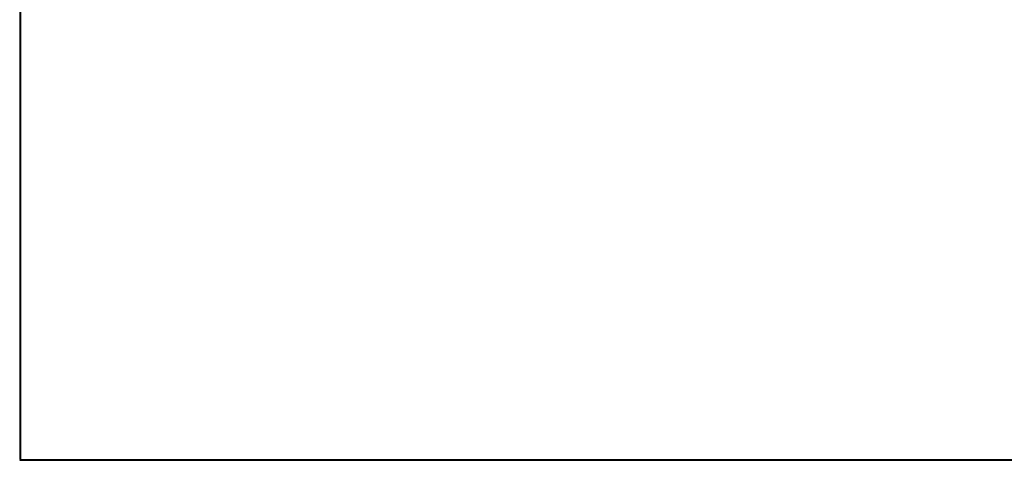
# Model space of a CAD drawing. Header units: inches. Extents: x -465 to -303, y -234 to 7.
# Tile 2 of 71: x -410 to -390, y -81 to -72. Entities that reach past the tile are written whole.
import ezdxf

# ---------------------------------------------------------------- set-up
doc = ezdxf.new("R2010")
doc.units = ezdxf.units.IN
doc.header["$LTSCALE"] = 32
doc.header["$MEASUREMENT"] = 0
for name, color, linetype, lineweight in [('Drawing', 7, 'Continuous', 18), ('None', 7, 'Continuous', 18), ('SolidLine', 7, 'Continuous', 15)]:
    doc.layers.add(name, color=color, linetype=linetype, lineweight=lineweight)

# ---------------------------------------------------------------- blocks, each defined once
blk = doc.blocks.new('Group-26')
at = {"layer": 'SolidLine'}
for p, q in [((1.122, -86.575), (1.102, -86.595)), ((37.067, -86.575), (1.122, -86.575)), ((1.102, -86.595), (37.087, -86.595))]:
    blk.add_line(p, q, dxfattribs=at)
blk = doc.blocks.new('Group-27')
at = {"layer": 'None'}
blk.add_blockref('Group-26', (0, 0), dxfattribs=at)
blk = doc.blocks.new('Group-29')
at = {"layer": 'SolidLine', "flags": 128}
for points in [[(1.102, -2.559), (37.087, -2.559), (37.087, -86.575), (1.102, -86.575)], [(1.122, -2.559), (37.067, -2.559), (37.067, -86.575), (1.122, -86.575)]]:
    blk.add_lwpolyline(points, close=True, dxfattribs=at)
at = {"layer": 'None'}
blk.add_blockref('Group-27', (0, 0), dxfattribs=at)
blk = doc.blocks.new('Group-78')
at = {"layer": 'None'}
blk.add_blockref('Group-29', (0, 0), dxfattribs=at)
blk = doc.blocks.new('SL L Desk (2D)')
at = {"layer": 'None'}
blk.add_blockref('Group-78', (0, 0), dxfattribs=at)
at = {"layer": 'Drawing', "color": 0, "flags": 1}
for tag in ['Catalog', 'FinishGroup', 'Discount', 'Option1', 'Option2', 'Option3', 'Option4', 'Option5', 'Option6', 'Option7', 'Option8', 'Option9', 'Option10', 'Option11', 'Option12', 'Custom', 'Tag', 'Item1', 'Item2', 'Item3', 'Item4', 'Item5', 'Item6', 'Item7', 'Item8', 'Item9', 'Item10', 'Item11', 'Item12', 'Item13', 'Item14', 'Item15', 'Item16', 'Item17', 'Item18', 'Item19', 'Item20', 'Item21', 'Item22', 'Item23', 'Item24', 'Item25']:
    blk.add_attdef(tag, (-51.588, -65.641), '', height=0.00709, dxfattribs=at)

msp = doc.modelspace()

# ---------------------------------------------------------------- block references
at = {"layer": 'Drawing'}
msp.add_blockref('SL L Desk (2D)', (-411.047, 5.976), dxfattribs=at)

doc.saveas('drawing.dxf')
